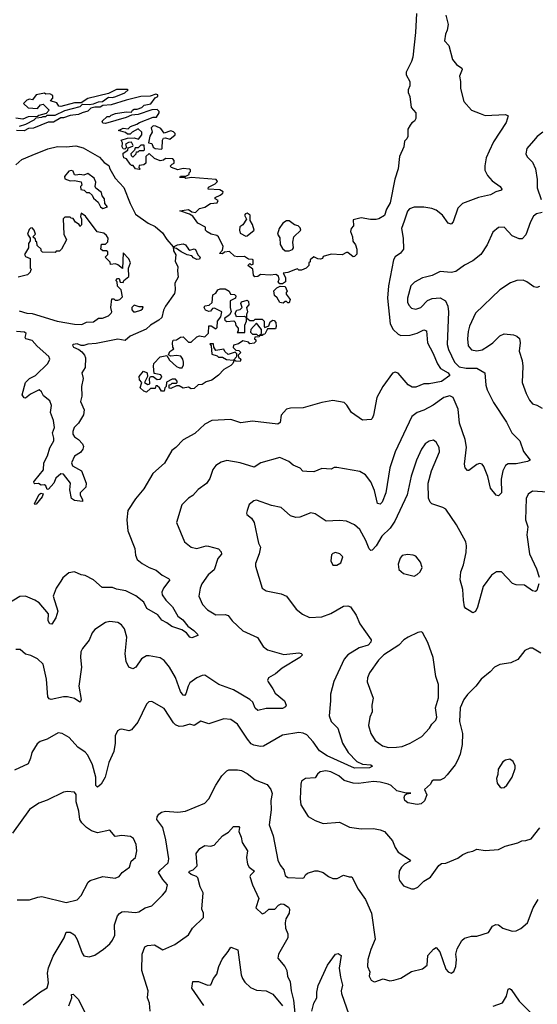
# Model space of a CAD drawing. Extents: x 1995161 to 2088924, y 769148 to 906007.
# Tile 221 of 256: x 2047533 to 2051339, y 841496 to 848730. Entities that reach past the tile are written whole.
import ezdxf

# ---------------------------------------------------------------- set-up
doc = ezdxf.new("R2010")
doc.units = 0

msp = doc.modelspace()

# ---------------------------------------------------------------- linework, layer by layer
at = {"layer": '0CON20XD'}
for points in [[(2050667.5, 848762.5), (2050683.3, 848695), (2050676.1, 848653.9), (2050663.3, 848625), (2050656.7, 848575), (2050689.5, 848539.5), (2050715, 848438.8), (2050745, 848400), (2050784.1, 848374.1), (2050786, 848365), (2050766, 848315), (2050775.5, 848275.5), (2050774.5, 848225), (2050799.5, 848129.5), (2050854.6, 848064.6), (2050918.8, 848041.2), (2050955, 848026.9), (2051105, 848034.2), (2051126, 848025), (2051110.6, 847975), (2051017.9, 847832.1), (2050984.3, 847765), (2050964.3, 847715), (2050953, 847657), (2050954.4, 847624.4), (2050974.2, 847585), (2051006.6, 847546.6), (2051066, 847505), (2051078, 847485), (2051075, 847477.5), (2051035, 847466), (2050995, 847444.2), (2050906.8, 847423.2), (2050789.1, 847380.9), (2050754, 847345), (2050720, 847245), (2050705, 847228.8), (2050685, 847236), (2050643, 847293), (2050595, 847330.6), (2050562.8, 847342.8), (2050505, 847352.9), (2050435, 847354), (2050399.7, 847340.3), (2050385.7, 847324.3), (2050360.2, 847249.8), (2050340.5, 847195), (2050354.1, 847125.9), (2050355.7, 847045), (2050332.5, 847015), (2050295, 846988.1), (2050280.8, 846965), (2050244.2, 846775), (2050238.2, 846685), (2050257.5, 846495), (2050279.5, 846455), (2050315, 846418.7), (2050335, 846411.1), (2050405, 846413.5), (2050455, 846427.3), (2050505, 846452.2), (2050524.2, 846445), (2050531.2, 846355), (2050571.7, 846281.7), (2050605, 846202.9), (2050628.1, 846168.1), (2050684.4, 846135), (2050695.7, 846115), (2050635, 846073), (2050545, 846053.9), (2050505, 846053.8), (2050445, 846029.5), (2050419.7, 846029.7), (2050388.8, 846048.8), (2050315, 846134.4), (2050295, 846140), (2050275, 846132.9), (2050203.8, 846036.2), (2050160, 845955), (2050133.8, 845825), (2050125, 845800), (2050116.4, 845793.6), (2050055, 845788.8), (2049974, 845845), (2049939.3, 845899.3), (2049918.7, 845918.7), (2049835, 845931.4), (2049755, 845917.8), (2049618, 845878), (2049525, 845875.8), (2049495, 845868), (2049455.8, 845824.2), (2049449.5, 845770.5), (2049431.2, 845758.8), (2049245, 845780), (2049158.3, 845768.3), (2049085, 845792), (2048945, 845784.4), (2048895, 845758.1), (2048820.7, 845689.3), (2048735, 845644.3), (2048681.9, 845588.1), (2048651.2, 845565), (2048597, 845473), (2048512.6, 845397.4), (2048446.6, 845283.4), (2048385, 845211.2), (2048329.2, 845125), (2048320, 845055), (2048327.1, 844975), (2048379.2, 844845), (2048385.8, 844795.8), (2048398, 844765), (2048432.5, 844735), (2048485, 844704.7), (2048536.7, 844685), (2048580.2, 844650.2), (2048626.7, 844625), (2048636, 844615), (2048589.4, 844555), (2048577.5, 844525), (2048580, 844505), (2048608, 844465), (2048656.9, 844416.9), (2048695, 844346.9), (2048731.6, 844321.6), (2048769.1, 844275), (2048813.8, 844243.8), (2048840, 844215), (2048842.5, 844205), (2048797.9, 844187.9), (2048784.2, 844194.2), (2048759.4, 844225), (2048725, 844246.9), (2048652.2, 844272.2), (2048615, 844299.5), (2048577.5, 844317.5), (2048548.5, 844358.5), (2048468.9, 844405), (2048445, 844451.4), (2048387, 844497), (2048314.4, 844534.4), (2048245.4, 844545.4), (2048215, 844557.9), (2048138.9, 844558.9), (2048075, 844616), (2048015, 844647.5), (2047985, 844651.2), (2047936.4, 844673.6), (2047894.5, 844665.5), (2047851.3, 844628.7), (2047834.3, 844605.7)], [(2050450.8, 848775), (2050443.3, 848635), (2050424.5, 848455), (2050415, 848423.8), (2050373.8, 848345), (2050376.2, 848325), (2050400.8, 848275), (2050402.5, 848245), (2050390, 848215), (2050388.8, 848195), (2050402.5, 848165), (2050412, 848085), (2050446, 848045), (2050446.1, 848003.9), (2050436.4, 847983.6), (2050417, 847973), (2050403.9, 847956.1), (2050387.5, 847925), (2050387, 847873), (2050380, 847855), (2050363, 847837), (2050358, 847795), (2050326.4, 847725), (2050315.4, 847635), (2050291.6, 847558.4), (2050257.5, 847385), (2050231.5, 847338.5), (2050215, 847291.2), (2050175, 847266), (2050155, 847262.5), (2050112.3, 847262.3), (2050045, 847273.3), (2049985, 847260), (2049987.5, 847215), (2049970, 847195), (2049966.7, 847175), (2049980, 847135), (2049983, 847103), (2050002.5, 847075), (2050012.5, 847045), (2050011.7, 847008.3), (2049995, 846990), (2049985, 846987.5), (2049945, 847020), (2049935, 847020), (2049905, 847002.5), (2049823, 847007), (2049765, 846990), (2049760, 846975), (2049745, 846970), (2049725, 846972.5), (2049695, 846987.5), (2049670, 846965), (2049668.3, 846951.7), (2049660, 846945), (2049660, 846925), (2049640, 846905), (2049605, 846890), (2049585, 846890), (2049575, 846900), (2049560, 846895), (2049505, 846872.5), (2049471.7, 846868.3), (2049487, 846837), (2049487.5, 846805), (2049465, 846790), (2049445, 846790), (2049432.5, 846805), (2049440, 846825), (2049437, 846847), (2049417, 846857), (2049375, 846852.5), (2049305, 846857.5), (2049285, 846842.5), (2049261.7, 846841.7), (2049253, 846853), (2049247, 846897), (2049210, 846925), (2049225, 846940), (2049235, 846930), (2049250, 846935), (2049250, 846965), (2049245, 846967.5), (2049215, 846970), (2049185, 846990), (2049135, 846987.5), (2049113, 846993), (2049075, 847027.5), (2049038.3, 847021.7), (2049025, 847010), (2049001.7, 847011.7), (2049023.6, 847036.4), (2049030, 847065), (2048993.8, 847133.8), (2048983.6, 847143.6), (2048940, 847155), (2048910.7, 847170.7), (2048900, 847185), (2048900, 847205), (2048842.5, 847235), (2048806.7, 847286.7), (2048781.7, 847301.7), (2048710, 847325), (2048775, 847336.7), (2048798.3, 847318.3), (2048827, 847313), (2048855, 847342.5), (2048895, 847353.3), (2048935, 847380), (2048986.1, 847383.9), (2048991.7, 847401.7), (2048970, 847415), (2048970, 847425), (2049008.3, 847441.7), (2049027.5, 847455), (2049030, 847465), (2049005, 847480), (2048920, 847485), (2048920.7, 847499.3), (2048970, 847525), (2048988.3, 847541.7), (2048977, 847557), (2048795, 847570), (2048755, 847562.5), (2048745, 847570), (2048711.7, 847571.7), (2048715, 847580), (2048755, 847580), (2048778.3, 847591.7), (2048780, 847605), (2048790, 847615), (2048788.3, 847628.3), (2048781.7, 847631.7), (2048735, 847636.7), (2048695, 847627.5), (2048650, 847645), (2048640, 847655), (2048655, 847670), (2048670, 847675), (2048670, 847695), (2048658.3, 847708.3), (2048605, 847710), (2048591.7, 847698.3), (2048565, 847692.5), (2048525, 847710), (2048485, 847747.5), (2048460, 847725), (2048460, 847675), (2048447, 847663), (2048411.7, 847658.3), (2048410, 847645), (2048420, 847635), (2048415, 847630), (2048383.6, 847633.6), (2048368.3, 847658.3), (2048355, 847660), (2048345, 847670), (2048318.3, 847708.3), (2048300, 847715), (2048293.3, 847735), (2048295, 847750), (2048328.3, 847771.7), (2048331.7, 847788.3), (2048365, 847800), (2048367, 847807), (2048355, 847830), (2048333, 847827), (2048310, 847815), (2048318.3, 847791.7), (2048305, 847780), (2048295, 847782.5), (2048287.5, 847795), (2048290, 847825), (2048280, 847845), (2048325, 847860), (2048375, 847862.5), (2048407, 847853), (2048430, 847885), (2048430, 847905), (2048405, 847927.5), (2048360, 847905), (2048345, 847890), (2048325, 847890), (2048311.7, 847901.7), (2048260, 847915), (2048295, 847932.5), (2048331.7, 847928.3), (2048347.5, 847945), (2048395, 847962.5), (2048414.1, 847975.9), (2048515, 848013.3), (2048540, 848015), (2048557.5, 848045), (2048557.5, 848055), (2048545, 848070), (2048505, 848067.5), (2048405, 848033.3), (2048355, 848030), (2048315, 848012.5), (2048165, 847967.5), (2048145, 847970), (2048140, 847985), (2048175, 848020), (2048195, 848020), (2048205, 848030), (2048238.3, 848041.7), (2048315, 848052.5)], [(2047531.7, 847948.3), (2047577, 847963), (2047640, 847995), (2047655, 848010), (2047697, 848013), (2047705, 848020), (2047725, 848020), (2047735, 848030), (2047795, 848030), (2047865, 848062.5), (2047977, 848093), (2047995, 848110), (2048045, 848107.5), (2048075, 848112.5), (2048113.6, 848126.4), (2048141.7, 848128.3), (2048185, 848160), (2048215, 848157.5), (2048240, 848165), (2048307, 848193), (2048330, 848215), (2048325, 848217.5), (2048245, 848216.2), (2048185, 848187.5), (2048035, 848151.2), (2047985, 848120), (2047935, 848118.8), (2047835, 848092.5), (2047820, 848095), (2047805, 848120), (2047760, 848135), (2047776.2, 848153.8), (2047777, 848173), (2047755, 848186.7), (2047725, 848182.5), (2047715, 848190), (2047653, 848177), (2047628.3, 848141.7), (2047605, 848147.5), (2047585, 848140), (2047560, 848115), (2047595, 848082.5), (2047665, 848077.5), (2047686.1, 848103.9), (2047705, 848110), (2047750, 848065), (2047728.3, 848041.7), (2047673, 848027), (2047665, 848020), (2047595, 848016.7), (2047555, 847998.8), (2047503.6, 848006.4)], [(2048315, 848052.5), (2048355, 848050), (2048363.6, 848066.4), (2048375, 848072.5), (2048397, 848073), (2048430, 848085), (2048448.3, 848101.7), (2048497, 848113), (2048530, 848155), (2048550, 848165), (2048548.3, 848178.3), (2048535, 848182.5), (2048491.7, 848168.3), (2048423.6, 848166.4), (2048315, 848140), (2048206.4, 848103.6), (2048145, 848100), (2048125, 848087.5), (2048085, 848087.5), (2048055, 848080), (2048035, 848057.5), (2047993, 848047), (2047965, 848032.5), (2047903.6, 848026.4), (2047855, 848010), (2047835, 848010), (2047781.7, 847978.3), (2047743, 847977), (2047635, 847933.3), (2047598.3, 847931.7), (2047565, 847912.5), (2047510, 847915)], [(2048575, 847780), (2048580, 847785), (2048582.5, 847845), (2048590.7, 847859.3), (2048605, 847862.5), (2048637, 847853), (2048677.5, 847885), (2048677.5, 847895), (2048665, 847906.7), (2048645, 847913.3), (2048595, 847897.5), (2048570.7, 847930.7), (2048535, 847947.5), (2048515, 847950), (2048500, 847935), (2048507.5, 847905), (2048490, 847875), (2048480, 847825), (2048505, 847820), (2048513.3, 847793.3), (2048530, 847785), (2048575, 847780)], [(2051381.2, 847905), (2051337.3, 847872.7), (2051310.5, 847839.5), (2051261.4, 847785), (2051254.4, 847745), (2051265, 847722), (2051304.5, 847684.5), (2051325.7, 847635), (2051337.5, 847555), (2051337.8, 847495), (2051368.9, 847408.9)], [(2047505, 847663.3), (2047547.6, 847702.4), (2047625.8, 847735), (2047739.3, 847780.7), (2047810.5, 847799.5), (2047875, 847796.2), (2047945, 847804.3), (2047999, 847789), (2048119.2, 847719.2), (2048155, 847682), (2048188.9, 847658.9), (2048196.2, 847635), (2048235, 847566.4), (2048297.9, 847497.9), (2048345, 847380.8), (2048385, 847301.8), (2048477.1, 847235), (2048530.2, 847210.2), (2048583.1, 847163.1), (2048615, 847114.5), (2048662.5, 847062.5), (2048665, 847032.5), (2048682.1, 847002.1), (2048675.5, 846955), (2048697.1, 846915), (2048692.5, 846885), (2048698.3, 846838.3), (2048674.2, 846795), (2048676.7, 846745), (2048671.8, 846718.2), (2048605, 846626.4), (2048590.6, 846595), (2048577.7, 846542.3), (2048556.9, 846523.1), (2048495, 846485.7), (2048463.3, 846456.7), (2048345.7, 846405), (2048307.9, 846372.1), (2048255, 846382.5), (2048095, 846350.4), (2048035, 846346.4), (2048005, 846335.7), (2047985, 846335.8), (2047955, 846348.3), (2047926.2, 846345), (2047921.1, 846338.9), (2047929.2, 846325), (2047967.5, 846307.5), (2047989.8, 846289.8), (2048010, 846265), (2048016.7, 846245), (2048014.6, 846175.4), (2047990.6, 846135), (2048000, 846095), (2047986.7, 846035), (2047990, 845965), (2047979.2, 845925), (2048007.9, 845865), (2048003.2, 845826.8), (2047964.8, 845765.2), (2047932.7, 845735), (2047922.9, 845705), (2047924.8, 845684.8), (2047935, 845665.6), (2047965.7, 845645.7), (2047993.9, 845615), (2048001.6, 845595), (2047998.4, 845575), (2047979.9, 845550.1), (2047935, 845523.1), (2047913.7, 845475), (2047922.2, 845452.2), (2047987.1, 845415), (2048022.1, 845325), (2048018.5, 845295), (2047977.1, 845255), (2047977.9, 845237.9), (2047996, 845205), (2047995, 845190), (2047935, 845198), (2047915, 845212), (2047902.9, 845275), (2047905.4, 845325), (2047855, 845392.1), (2047835, 845394.4), (2047797.9, 845362.1), (2047784.4, 845325), (2047745, 845280), (2047735, 845277.5), (2047726.1, 845306.1), (2047715, 845312.5), (2047690.7, 845310.7), (2047671.7, 845321.7), (2047645, 845320), (2047640, 845325), (2047637.5, 845335), (2047643.8, 845345), (2047707.8, 845422.2), (2047710, 845475), (2047736.9, 845525), (2047753.8, 845585), (2047783.2, 845635), (2047784.7, 845655), (2047775.4, 845695), (2047789.3, 845735), (2047780.6, 845785), (2047759.1, 845845), (2047766.1, 845895), (2047755, 845930), (2047706.9, 845966.9), (2047693.8, 845995), (2047675, 846011.2), (2047611.3, 845978.7), (2047575, 845950), (2047565, 845952.5), (2047551.2, 845975), (2047574.5, 846065.5), (2047605.5, 846094.5), (2047648.1, 846115), (2047740, 846205), (2047753.8, 846235), (2047747.1, 846255), (2047660.7, 846330.7), (2047625, 846374), (2047577.5, 846385), (2047573.8, 846395), (2047580, 846425), (2047567.5, 846435), (2047510.7, 846439.3)], [(2048365, 847720), (2048390, 847745), (2048391.7, 847758.3), (2048405, 847760), (2048415, 847770), (2048445, 847770), (2048450, 847775), (2048448.3, 847808.3), (2048425, 847807.5), (2048405, 847790), (2048381.7, 847788.3), (2048378.3, 847771.7), (2048350, 847745), (2048351.7, 847731.7), (2048365, 847720)], [(2048145, 847343.3), (2048177.5, 847355), (2048160, 847380), (2048156.7, 847415), (2048140, 847435), (2048135, 847460), (2048093.3, 847493.3), (2048087.5, 847505), (2048093.3, 847536.7), (2048080.8, 847565), (2048035, 847600), (2048005, 847587.5), (2047975, 847592.5), (2047945, 847587.5), (2047935, 847590), (2047925, 847617.5), (2047915, 847622.5), (2047895, 847617.5), (2047863, 847577), (2047865, 847560), (2047905, 847546.7), (2047935, 847550), (2047985, 847540), (2047990, 847515), (2047980, 847505), (2047981.7, 847481.7), (2048008.3, 847478.3), (2048025, 847460), (2048045, 847460), (2048065, 847440), (2048075, 847420), (2048109.3, 847389.3), (2048127.5, 847355), (2048145, 847343.3)], [(2047528, 846592), (2047585, 846575.3), (2047625, 846572.3), (2047808.8, 846515), (2047936.6, 846493.4), (2047988.8, 846491.2), (2048025, 846507.5), (2048075, 846510), (2048113, 846537), (2048143, 846537), (2048186.1, 846553.9), (2048206.4, 846573.6), (2048210, 846585), (2048202.5, 846615), (2048211.7, 846678.3), (2048225, 846680), (2048235, 846670), (2048255, 846670), (2048270, 846675), (2048290, 846695), (2048280, 846745), (2048251.7, 846771.7), (2048250, 846805), (2048240, 846815), (2048251.7, 846828.3), (2048265, 846830), (2048271.7, 846801.7), (2048295, 846800), (2048300, 846815), (2048336.7, 846843.3), (2048332.5, 846905), (2048346.7, 846945), (2048335, 846972.5), (2048293, 847017), (2048288.3, 846901.7), (2048255, 846930), (2048237, 846937), (2048201.7, 846931.7), (2048198.3, 846948.3), (2048162.5, 846985), (2048180, 847005), (2048180, 847025), (2048171.7, 847031.7), (2048145, 847032.5), (2048130, 847045), (2048135, 847080), (2048165, 847080), (2048181.7, 847098.3), (2048182.5, 847125), (2048172.5, 847145), (2048151.7, 847161.7), (2048101.7, 847171.7), (2048016.4, 847286.4), (2047985, 847310), (2047980, 847285), (2047987.5, 847265), (2047987.5, 847222.5), (2047975, 847210), (2047970, 847225), (2047943.3, 847243.3), (2047925, 847270), (2047911.7, 847271.7), (2047905, 847280), (2047865, 847280), (2047851.7, 847268.3), (2047856.7, 847155), (2047876.4, 847113.6), (2047840, 847045), (2047825, 847030), (2047800, 847030), (2047795, 847020), (2047701.7, 847021.7), (2047691.7, 847031.7), (2047690, 847045), (2047661.7, 847071.7), (2047658.3, 847098.3), (2047651.7, 847101.7), (2047648.3, 847118.3), (2047630, 847135), (2047650, 847155), (2047640, 847185), (2047625, 847200), (2047611.7, 847198.3), (2047601.7, 847188.3), (2047590, 847155), (2047610, 847125), (2047610, 847105), (2047597.5, 847085), (2047597.5, 847055), (2047567.5, 847005), (2047575, 846990), (2047610, 846975), (2047610, 846905), (2047620, 846895), (2047611.7, 846888.3), (2047610, 846875), (2047590, 846855), (2047521.7, 846838.3)], [(2051375.6, 847314.4), (2051332.5, 847305), (2051312.1, 847287.9), (2051288.1, 847245), (2051255, 847150), (2051228.6, 847121.4), (2051205, 847121.4), (2051155, 847142.9), (2051095, 847205.7), (2051055, 847204), (2051011.3, 847168.7), (2050971.4, 847075), (2050923.7, 847006.3), (2050865, 846959.4), (2050805, 846927.5), (2050740.9, 846879.1), (2050705, 846874), (2050625, 846880.8), (2050565, 846850.6), (2050517.8, 846837.8), (2050495, 846832.5), (2050437.2, 846802.8), (2050409.2, 846775), (2050384.4, 846685), (2050385.6, 846655.6), (2050393.6, 846633.6), (2050415, 846610.8), (2050445, 846602.9), (2050482, 846615), (2050532.6, 846667.4), (2050565, 846683.1), (2050625, 846686.9), (2050664, 846665), (2050682.5, 846625), (2050685.8, 846584.2), (2050675.4, 846345), (2050686.4, 846306.4), (2050729.2, 846215), (2050765, 846180), (2050815, 846169.7), (2050895, 846170.6), (2050954, 846135), (2050960, 846045), (2050970.4, 846010.4), (2051017.5, 845917.5), (2051113.4, 845773.4), (2051152.9, 845695), (2051210, 845635), (2051238.8, 845558.8), (2051286.2, 845495), (2051266.8, 845483.2), (2051185, 845466.7), (2051125, 845467.5), (2051105, 845455.8), (2051085.5, 845415), (2051073.5, 845355), (2051075, 845253.3), (2051055, 845233.3), (2051037.6, 845237.6), (2050995, 845288.8), (2050974.5, 845375), (2050947.3, 845447.3), (2050935, 845463.8), (2050915, 845469.2), (2050895, 845462.5), (2050835, 845418.8), (2050825, 845418.8), (2050808.3, 845438.3), (2050803.1, 845465), (2050818.9, 845588.9), (2050807.8, 845645), (2050766.2, 845765), (2050757.9, 845867.9), (2050720.8, 845955), (2050695.6, 845965.6), (2050652, 845955), (2050572.6, 845897.4), (2050505, 845862.5), (2050455, 845845.5), (2050417.3, 845815), (2050294.1, 845555.9), (2050255, 845436.7), (2050225.3, 845255), (2050197.5, 845185), (2050185, 845170.8), (2050165, 845176.7), (2050142.4, 845272.4), (2050114.3, 845335), (2050075, 845386), (2050035, 845412), (2049865, 845440), (2049845, 845440), (2049823, 845427), (2049755, 845432), (2049695, 845408.8), (2049645, 845412), (2049615, 845414), (2049594.5, 845434.5), (2049545, 845457.5), (2049513.2, 845483.2), (2049445, 845513.1), (2049305.6, 845474.4), (2049256.5, 845443.5), (2049155, 845474.4), (2049055, 845491.2), (2049015, 845478.8), (2048975.6, 845454.4), (2048954, 845425), (2048930.7, 845359.3), (2048906.2, 845323.8), (2048845, 845278.1), (2048805.4, 845234.6), (2048775, 845216), (2048725, 845166), (2048686.2, 845035), (2048743.8, 844895), (2048794.3, 844854.3), (2048835, 844845.8), (2048904.3, 844864.3), (2048922.6, 844862.6), (2048995, 844843.1), (2049015, 844820)], [(2049195, 847140), (2049205, 847142.5), (2049256.7, 847185), (2049245.8, 847225.8), (2049226.7, 847255), (2049226.7, 847295), (2049205, 847310), (2049192.5, 847305), (2049186.7, 847295), (2049200, 847265), (2049175, 847223.3), (2049152.5, 847207.5), (2049148.8, 847185), (2049155, 847162.5), (2049195, 847140)], [(2049515, 847032.5), (2049538.3, 847041.7), (2049547, 847053), (2049542.5, 847095), (2049550, 847135), (2049600, 847185), (2049595, 847200), (2049580, 847215), (2049555, 847222.5), (2049515, 847252.5), (2049495, 847252.5), (2049467.5, 847235), (2049440, 847195), (2049430, 847155), (2049447, 847127), (2049448.3, 847078.3), (2049465, 847050), (2049485, 847032.5), (2049515, 847032.5)], [(2048835, 846967.5), (2048810.7, 846980.7), (2048800, 846995), (2048765, 847003.8), (2048720, 847025), (2048685, 847050), (2048672.5, 847052.5), (2048670, 847065), (2048693.6, 847076.4), (2048735, 847083.3), (2048752.5, 847075), (2048773.6, 847043.6), (2048785, 847037.5), (2048815, 847046.7), (2048825, 847042.5), (2048843.8, 847003.8), (2048860, 846985), (2048855, 846970), (2048835, 846967.5)], [(2051355, 846769.4), (2051335, 846761.9), (2051315, 846766.9), (2051262, 846805), (2051235, 846815.7), (2051190, 846815), (2051142.4, 846797.6), (2051065, 846745.8), (2050884.7, 846575.3), (2050841.8, 846478.2), (2050831.2, 846438.8), (2050826, 846385), (2050830.5, 846335), (2050856.2, 846305), (2050895, 846297.5), (2050933.8, 846305), (2050981.4, 846335), (2051011.4, 846355), (2051063.2, 846406.8), (2051095, 846422.2), (2051165, 846415.6), (2051190, 846405), (2051208.8, 846388.8), (2051212.5, 846355), (2051205.7, 846295), (2051227.6, 846227.6), (2051233.5, 846185), (2051228.6, 846065), (2051257.1, 845985), (2051282.5, 845935), (2051305, 845908.8), (2051335, 845899.2), (2051375, 845875.7)], [(2048465, 845993.8), (2048445, 846000), (2048420, 846025), (2048430, 846065), (2048413.8, 846085), (2048412.3, 846107.7), (2048442.5, 846147.5), (2048470, 846135), (2048471.7, 846108.3), (2048450, 846065), (2048475, 846050), (2048490, 846055), (2048487.5, 846095), (2048495, 846110), (2048515, 846110), (2048545, 846087.5), (2048565, 846090), (2048577.5, 846105), (2048570, 846120), (2048521.7, 846131.7), (2048517.5, 846185), (2048520, 846205), (2048565, 846252.5), (2048615, 846262.5), (2048635, 846230), (2048685, 846182.5), (2048708.3, 846171.7), (2048728.3, 846171.7), (2048737.5, 846195), (2048737, 846213), (2048732.5, 846235), (2048718.3, 846258.3), (2048685, 846262.5), (2048645, 846257.5), (2048628.3, 846268.3), (2048637, 846293), (2048667, 846313), (2048660, 846325), (2048657.5, 846355), (2048662.5, 846375), (2048685, 846377.5), (2048715, 846397.5), (2048735, 846400), (2048775, 846360), (2048795, 846360), (2048835, 846400), (2048855, 846407.5), (2048895, 846400), (2048921.7, 846428.3), (2048925, 846480), (2048941.7, 846481.7), (2048975, 846460), (2048985, 846470), (2048987.5, 846515), (2049011.7, 846548.3), (2049020, 846585), (2048965, 846610), (2048951.7, 846608.3), (2048935, 846590), (2048925, 846587.5), (2048900, 846595), (2048890, 846615), (2048895, 846627.5), (2048927, 846633), (2048947.5, 846652.5), (2048952.3, 846707.7), (2048975, 846720), (2048990, 846745), (2049008.3, 846751.7), (2049045, 846752.5), (2049072.5, 846735), (2049083.3, 846713.3), (2049111.7, 846711.7), (2049121.7, 846701.7), (2049120, 846685), (2049080, 846665), (2049080, 846615), (2049087.5, 846585), (2049075, 846562.5), (2049040, 846535), (2049041.7, 846521.7), (2049055, 846512.5), (2049107, 846517), (2049117, 846507), (2049123, 846483), (2049140, 846465), (2049140, 846445), (2049131.7, 846431.7), (2049188.3, 846431.7), (2049187.5, 846485), (2049200, 846515), (2049200, 846540), (2049185, 846550), (2049128.3, 846548.3), (2049117.5, 846575), (2049130, 846595), (2049155, 846600), (2049170, 846615), (2049160, 846645), (2049163.6, 846656.4), (2049205, 846670), (2049215, 846660), (2049217.5, 846635), (2049200, 846615), (2049207.5, 846585), (2049200, 846565), (2049200, 846540), (2049225, 846520), (2049255, 846520), (2049265, 846530), (2049315, 846530), (2049330, 846515), (2049330, 846475), (2049335, 846470), (2049365, 846480), (2049375, 846510), (2049395, 846522.5), (2049405, 846520), (2049417.5, 846505), (2049420, 846475), (2049415, 846460), (2049355, 846460), (2049335, 846420), (2049321.7, 846418.3), (2049315, 846410), (2049300, 846410), (2049295, 846400), (2049261.7, 846398.3), (2049260, 846385), (2049268.3, 846378.3), (2049270, 846365), (2049257, 846353), (2049225, 846350), (2049215, 846360), (2049175, 846370), (2049141.7, 846348.3), (2049105, 846340), (2049103, 846323), (2049121.7, 846301.7), (2049145, 846300), (2049160, 846285), (2049140, 846265), (2049141.7, 846251.7), (2049160, 846235), (2049155, 846220), (2049122.5, 846222.5), (2049110, 846230), (2049100, 846205), (2049085, 846190), (2049035, 846160), (2048995, 846117.5), (2048945, 846081.2), (2048905, 846070), (2048875, 846051.2), (2048845, 846047.5), (2048815, 846020), (2048795, 846017.5), (2048775, 846030), (2048735, 846023.8), (2048705, 846040), (2048685, 846040), (2048645, 846020), (2048633, 846023), (2048631.7, 846048.3), (2048645, 846050), (2048655, 846060), (2048685, 846060), (2048690, 846065), (2048690, 846075), (2048678.3, 846088.3), (2048655, 846090), (2048613, 846067), (2048610, 846035), (2048600, 846025), (2048595, 846000), (2048575, 846000), (2048560, 846025), (2048545, 846040), (2048535, 846040), (2048528.3, 846021.7), (2048495, 846020), (2048465, 845993.8)], [(2049471.7, 846648.3), (2049445, 846652.5), (2049426.1, 846686.1), (2049407.5, 846705), (2049401.7, 846738.3), (2049425, 846760), (2049448.3, 846771.7), (2049485, 846770), (2049500, 846735), (2049493, 846727), (2049493, 846713), (2049522.5, 846675), (2049515, 846650), (2049505, 846650), (2049495, 846660), (2049485, 846660), (2049471.7, 846648.3)], [(2048385, 846584.2), (2048423.3, 846595), (2048435.5, 846605), (2048440, 846620), (2048410.7, 846620.7), (2048375, 846632.5), (2048357.5, 846615), (2048358.3, 846598.3), (2048370, 846585), (2048385, 846584.2)], [(2049295, 846410), (2049310, 846425), (2049310, 846455), (2049275, 846500), (2049232.5, 846455), (2049230, 846435), (2049245, 846420), (2049275, 846420), (2049281.7, 846411.7), (2049295, 846410)], [(2049105, 846230), (2049130, 846255), (2049130, 846275), (2049118.3, 846288.3), (2049065, 846270), (2049041.7, 846291.7), (2049035, 846310), (2048975, 846300), (2048960, 846325), (2048958.3, 846348.3), (2048930, 846350), (2048940, 846335), (2048945, 846272.5), (2048985, 846260), (2048995, 846250), (2049025, 846250), (2049053, 846233), (2049105, 846230)], [(2051350, 844585), (2051335, 844537.5), (2051325, 844528.8), (2051305, 844534.2), (2051245, 844576), (2051185, 844578), (2051157.3, 844587.3), (2051075, 844673.8), (2051040, 844675), (2051001.7, 844648.3), (2050940.5, 844565), (2050900, 844415), (2050885, 844382), (2050865, 844371.4), (2050838.5, 844388.5), (2050813.6, 844403.6), (2050805, 844417.5), (2050795.6, 844465), (2050792.5, 844545), (2050773.3, 844615), (2050776.7, 844675), (2050795.5, 844725), (2050815.4, 844815), (2050818.5, 844865), (2050813.1, 844895), (2050745, 845018), (2050665.8, 845135), (2050645, 845147.5), (2050564.5, 845174.5), (2050552, 845185), (2050538.6, 845215), (2050536.7, 845325), (2050561.1, 845415), (2050619.2, 845555), (2050617.9, 845587.9), (2050596.8, 845626.8), (2050575, 845641.2), (2050545, 845634.2), (2050515, 845614), (2050486.9, 845575), (2050450, 845495), (2050412.9, 845377.1), (2050381.5, 845238.5), (2050291.1, 845045), (2050256.7, 844995), (2050196.7, 844935), (2050155, 844864.4), (2050125, 844831.9), (2050115, 844830.6), (2050102.7, 844842.7), (2050078.7, 844905), (2050034.4, 844985), (2049995, 845020), (2049935, 845045.8), (2049885, 845050.8), (2049785.7, 845045.7), (2049705, 845099.2), (2049675, 845107.5), (2049592.5, 845075), (2049563.2, 845073.2), (2049525, 845086), (2049455, 845145.8), (2049385, 845160.6), (2049275, 845200), (2049254.3, 845195.7), (2049220.5, 845169.5), (2049206.7, 845125), (2049200, 845105), (2049203.3, 845095), (2049238.3, 845068.3), (2049258, 845035), (2049288.8, 844885), (2049303.3, 844855), (2049294.1, 844805.9), (2049266, 844735), (2049265.8, 844715), (2049316, 844555), (2049345, 844534.2), (2049455, 844511.2), (2049495, 844493.8), (2049565, 844400), (2049612.4, 844362.4), (2049665, 844337.8), (2049755, 844342.5), (2049821.7, 844368.3), (2049915, 844422), (2049945, 844424.2), (2049965, 844417.5), (2050006.4, 844356.4), (2050035, 844292), (2050117.5, 844175), (2050115, 844156.7), (2050095, 844135.8), (2050030, 844115), (2049947, 844063), (2049918.9, 844031.1), (2049842.8, 843867.2), (2049817.8, 843775), (2049819.1, 843725), (2049808.8, 843615), (2049823.5, 843573.5), (2049873.1, 843525), (2049906.4, 843415), (2049947.3, 843347.3), (2050011.5, 843281.5), (2050055, 843261.5), (2050115.3, 843255.3), (2050126.9, 843245), (2050105, 843233.4), (2049995, 843230.5), (2049795, 843321.6), (2049738.5, 843358.5), (2049690.5, 843425), (2049643.8, 843476.2)], [(2051415, 845259.4), (2051305, 845267.5), (2051273.3, 845245), (2051258.3, 845211.7), (2051252.5, 845055), (2051269.2, 845005), (2051262.9, 844945), (2051283.1, 844805), (2051333.3, 844695), (2051351.9, 844635)], [(2047645, 845167.5), (2047641.2, 845175), (2047675, 845242.5), (2047689.3, 845250.7), (2047706, 845246), (2047697.1, 845225), (2047655, 845172), (2047645, 845167.5)], [(2049015, 844820), (2049017.4, 844802.6), (2048988.9, 844771.1), (2048962.7, 844687.3), (2048919.4, 844650.6), (2048873.4, 844586.6), (2048859.5, 844555), (2048850.6, 844495), (2048877.5, 844435), (2048915, 844395.4), (2048975, 844358.6), (2049045, 844360), (2049065, 844352.9), (2049095, 844314.3), (2049175, 844240.8), (2049281.7, 844191.7), (2049324.6, 844124.6), (2049355, 844100.6), (2049475, 844067.5), (2049585, 844077.5), (2049603.6, 844073.6), (2049612.5, 844065), (2049593.3, 844045), (2049463.9, 843966.1), (2049415, 843924.4), (2049363.8, 843895), (2049356.2, 843875), (2049360, 843865), (2049394.4, 843814.4), (2049412.4, 843782.4), (2049480, 843725), (2049493.3, 843695), (2049488.8, 843681.2), (2049465, 843669.2), (2049345, 843668.9), (2049285, 843654.4), (2049265, 843672), (2049247.2, 843717.2), (2049226, 843735), (2049105, 843807.9), (2048997, 843847), (2048895, 843914.3), (2048875, 843912.9), (2048834.4, 843895.6), (2048785, 843858), (2048770.9, 843835), (2048753.5, 843776.5), (2048745, 843766), (2048735, 843767.1), (2048715, 843794.2), (2048677.8, 843897.8), (2048634.6, 843974.6), (2048595, 844021.2), (2048565, 844042), (2048485, 844057.1), (2048465, 844055.7), (2048428, 844035), (2048386.4, 843973.6), (2048365, 843961.2), (2048335, 843974), (2048315.5, 844015), (2048309.5, 844070.5), (2048321.8, 844195), (2048304.5, 844255), (2048281.4, 844285), (2048255, 844301.4), (2048195, 844310), (2048165, 844302), (2048085, 844250), (2048065.4, 844224.6), (2048045, 844172), (2047995, 844110), (2047983.7, 844086.3), (2047978.9, 844045), (2047986.3, 843973.7), (2047967.5, 843835), (2047984.3, 843735.7), (2047979.7, 843720.3), (2047975, 843716), (2047935, 843743.3), (2047885, 843754.3), (2047855, 843754.4), (2047765, 843736.9), (2047750.9, 843740.9), (2047740.5, 843755), (2047731.2, 843885), (2047704.4, 843995), (2047663.8, 844035), (2047615, 844060), (2047575, 844070), (2047536.4, 844103.6), (2047505, 844103.1)], [(2049865, 844722.5), (2049895, 844740), (2049910, 844785), (2049887, 844807), (2049855, 844815.8), (2049835, 844808.8), (2049825, 844797.5), (2049820, 844755), (2049835, 844722.5), (2049865, 844722.5)], [(2050435, 844642.5), (2050456.4, 844653.6), (2050477.5, 844675), (2050492.5, 844705), (2050480, 844745), (2050445, 844788.8), (2050427.3, 844797.3), (2050385, 844800), (2050345, 844793.3), (2050330, 844775), (2050315, 844730), (2050321.7, 844691.7), (2050355, 844662.5), (2050435, 844642.5)], [(2047834.3, 844605.7), (2047800, 844555), (2047780, 844495), (2047814.5, 844385), (2047798.1, 844335), (2047769.7, 844290.3), (2047755, 844292.5), (2047741.7, 844315), (2047745.5, 844365), (2047675, 844445.5), (2047645, 844465.6), (2047575, 844495.7), (2047535, 844492.9), (2047445, 844438.2)], [(2050245.6, 843384.4), (2050305, 843384.5), (2050345, 843390.5), (2050405, 843414.4), (2050490, 843465), (2050546.7, 843525), (2050563.3, 843555), (2050592.5, 843585), (2050600, 843605), (2050590, 843675), (2050611.7, 843748.3), (2050612.5, 843845), (2050593.6, 843903.6), (2050574.1, 844044.1), (2050533.8, 844155), (2050495, 844227.5), (2050485, 844233.3), (2050461.2, 844228.8), (2050390, 844195), (2050356.7, 844175), (2050320, 844135), (2050211.1, 844065), (2050170.9, 844025), (2050105, 843931.4), (2050090.4, 843895), (2050088.5, 843865), (2050132.2, 843745), (2050121.9, 843695), (2050125.6, 843645), (2050107.1, 843605), (2050097.5, 843545), (2050115.7, 843485.7), (2050146, 843435), (2050200, 843395), (2050245.6, 843384.4)], [(2051365, 844076.2), (2051305, 844113.3), (2051285, 844113.8), (2051246.7, 844095), (2051195, 844028.8), (2051145.8, 844004.2), (2051065, 843993.8), (2051025, 843974), (2050992.1, 843937.9), (2050926, 843885), (2050886.7, 843835), (2050825, 843772.5), (2050800, 843735), (2050772.5, 843675), (2050767.5, 843575), (2050790, 843485), (2050786.7, 843405), (2050771.2, 843335), (2050751.7, 843288.3), (2050734.1, 843255.9), (2050676.5, 843183.5), (2050655, 843157.5), (2050625, 843142.5), (2050576.2, 843143.8), (2050564.1, 843135.9), (2050553.3, 843115), (2050510, 843075), (2050526, 843035), (2050509.2, 842990.8), (2050485, 842968.8), (2050455, 842964.2), (2050386.8, 842976.8), (2050365.8, 842995), (2050360, 843015), (2050365, 843032.5), (2050378.3, 843041.7), (2050408.3, 843048.3), (2050375, 843047.5), (2050305.6, 843065.6), (2050263.8, 843105), (2050243.3, 843115), (2050185, 843129.6), (2050135, 843134.4), (2050025, 843117.5), (2049985, 843120.4), (2049919.9, 843139.9), (2049880.6, 843175), (2049821.2, 843205), (2049785, 843211.5), (2049743.3, 843205), (2049722.3, 843187.7), (2049705, 843160), (2049634.5, 843155.5), (2049606, 843135), (2049600.8, 843115), (2049594.5, 843005), (2049600.9, 842960.9), (2049655, 842876.2), (2049705, 842846.2), (2049765, 842824.2), (2049885, 842835.8), (2049957.3, 842797.3), (2050045, 842786), (2050135, 842788.8), (2050185, 842779.2), (2050215.8, 842765.8), (2050275, 842697.5), (2050295, 842647.5), (2050316.7, 842615), (2050406.1, 842556.1), (2050400, 842545), (2050362.8, 842527.2), (2050340, 842505), (2050324, 842475), (2050320, 842425), (2050326.2, 842405), (2050355, 842366.7), (2050414.3, 842344.3), (2050435, 842344.2)], [(2049643.8, 843476.2), (2049618.1, 843488.1), (2049585, 843492.3), (2049465, 843473.1), (2049326.4, 843393.6), (2049305, 843391.1), (2049255, 843399.4), (2049235, 843410.8), (2049208.1, 843445), (2049135, 843555.6), (2049085, 843587.8), (2049035, 843594.4), (2048925, 843556.9), (2048864.2, 843575.8), (2048815, 843545.8), (2048785, 843555.6), (2048735, 843539.5), (2048705, 843537.8), (2048679.3, 843549.3), (2048665, 843564.2), (2048595, 843668.9), (2048505, 843722), (2048481.7, 843718.3), (2048465, 843702), (2048401.1, 843568.9), (2048355, 843512.5), (2048335, 843506.7), (2048285, 843517.5), (2048270, 843515), (2048252.5, 843505), (2048235, 843470), (2048234.1, 843415.9), (2048224.3, 843355), (2048187.9, 843272.1), (2048160.5, 843165), (2048133.1, 843115), (2048105, 843091.2), (2048093.2, 843103.2), (2048092.2, 843165), (2048068.1, 843255), (2048035, 843327.1), (2048015, 843348.1), (2047960, 843385), (2047896.1, 843456.1), (2047845, 843485.6), (2047815, 843490), (2047735, 843444.3), (2047683, 843427), (2047660.3, 843409.7), (2047622.7, 843347.3), (2047613.3, 843305), (2047595, 843264), (2047495, 843215.7)], [(2051075, 843087.5), (2051095, 843090), (2051115, 843106.7), (2051155.7, 843165), (2051177.7, 843227.7), (2051177.3, 843247.3), (2051160.7, 843280.7), (2051136.4, 843296.4), (2051105, 843291.2), (2051085, 843278.8), (2051051.2, 843225), (2051049.2, 843185), (2051038.8, 843155), (2051045, 843120), (2051065, 843093.3), (2051075, 843087.5)], [(2047557.3, 841492.7), (2047575, 841503.8), (2047685, 841589.2), (2047735, 841616.7), (2047744.5, 841655), (2047736.9, 841725), (2047744.1, 841765), (2047780.2, 841849.8), (2047859.6, 841985), (2047875, 842026.2), (2047905, 842027.1), (2047935, 842005.8), (2047955, 841972), (2047991.5, 841871.5), (2048005, 841853.8), (2048045, 841846), (2048085, 841857.5), (2048149.3, 841900.7), (2048195, 841942), (2048215, 841968.8), (2048233.1, 842005), (2048230.4, 842079.6), (2048253.4, 842146.6), (2048265.8, 842164.2), (2048285, 842176), (2048305, 842179.2), (2048385, 842170.6), (2048410, 842175), (2048454.6, 842205.4), (2048505, 842220.8), (2048582.1, 842297.9), (2048608.9, 842331.1), (2048620.6, 842375), (2048585, 842414.5), (2048553.9, 842465), (2048566.8, 842483.2), (2048625.7, 842535), (2048630.6, 842565), (2048607.9, 842705), (2048586.2, 842795), (2048542.2, 842855), (2048543.5, 842875), (2048555.9, 842894.1), (2048575, 842906.9), (2048605, 842915.4), (2048695, 842907.9), (2048752.5, 842915), (2048895, 842974.2), (2048924.6, 843005.4), (2048974.6, 843105.4), (2049019.4, 843175), (2049055, 843212.5), (2049072.1, 843217.9), (2049135, 843220), (2049165, 843214.2), (2049205, 843192.5), (2049265, 843146), (2049352.1, 843112.1), (2049380.8, 843075), (2049390, 843045), (2049380.8, 842995), (2049381.9, 842925), (2049368.1, 842815), (2049397.8, 842735), (2049431.1, 842555), (2049448.9, 842518.9), (2049475.8, 842485), (2049485, 842442.5), (2049505, 842428.8), (2049615, 842423.8), (2049625, 842427.5), (2049635, 842447.5), (2049650.5, 842459.5), (2049703.2, 842476.8), (2049725, 842477.1), (2049765.7, 842465.7), (2049803.3, 842435), (2049835, 842421.2), (2049868.8, 842421.2), (2049915, 842445.8), (2049955, 842432), (2049975, 842433.8), (2050021.5, 842341.5), (2050076.9, 842266.9), (2050118.9, 842165), (2050147.8, 841975), (2050115, 841898.8), (2050094.2, 841825), (2050091.4, 841775), (2050106.7, 841735), (2050103, 841703), (2050117.5, 841675), (2050135, 841663.3), (2050145, 841661.2), (2050205, 841683.3), (2050255, 841670), (2050285, 841673.3), (2050335, 841688.8), (2050415, 841738), (2050495, 841756.2), (2050529.2, 841785), (2050534.7, 841855.3), (2050575, 841901.2), (2050595, 841913.3), (2050623, 841883), (2050667.1, 841755), (2050685, 841734), (2050705, 841726.2), (2050725, 841736.7), (2050741.4, 841775), (2050745.6, 841825), (2050740, 841865), (2050749.2, 841905), (2050783.3, 841965), (2050805, 841983.3), (2050855, 841996.2), (2050895, 841996.7), (2050980, 842025), (2051010.5, 842069.5), (2051035, 842083.8), (2051055, 842081.2), (2051087, 842057), (2051153.9, 842033.9), (2051185, 842036.2), (2051217.7, 842052.3), (2051266.2, 842095), (2051309.2, 842205), (2051345, 842266.2)], [(2047875, 842244.3), (2047956, 842265), (2047985.8, 842295), (2048036.8, 842393.2), (2048050, 842405), (2048145, 842434.3), (2048235, 842422.5), (2048265.6, 842434.4), (2048286, 842465), (2048340.6, 842505), (2048352.9, 842547.1), (2048384.2, 842575), (2048394.4, 842625), (2048389.4, 842669.4), (2048368.8, 842715), (2048348.8, 842728.8), (2048285, 842737.5), (2048235, 842730), (2048197, 842777), (2048105, 842756.7), (2048060.5, 842770.5), (2048024, 842795), (2047989.8, 842829.8), (2047974.5, 842855), (2047968.2, 842915), (2047947.8, 842985), (2047947.4, 843037.4), (2047935.7, 843055.7), (2047885, 843060), (2047855, 843055.8), (2047735, 842996), (2047673.8, 842975), (2047605, 842927.5), (2047479.2, 842755)], [(2048493.3, 841445), (2048488, 841505), (2048474, 841545), (2048478.8, 841595), (2048430.6, 841745), (2048434.2, 841865), (2048452.4, 841917.6), (2048472.1, 841927.9), (2048525, 841933.5), (2048585, 841896.2), (2048675, 841935.6), (2048775, 842006.2), (2048803.1, 842055), (2048885, 842133.8), (2048884.5, 842165), (2048872.7, 842195), (2048882.7, 842315), (2048859.7, 842359.7), (2048844, 842425), (2048833.3, 842435), (2048795, 842449.2), (2048776.7, 842465), (2048782.5, 842475), (2048807.5, 842485), (2048837.8, 842515), (2048831.9, 842605), (2048858.8, 842641.2), (2048895, 842663.3), (2048935, 842658.8), (2048963.2, 842666.8), (2049025.5, 842734.5), (2049069.1, 842760.9), (2049105, 842802.5), (2049143.6, 842803.6), (2049148.8, 842795), (2049143.8, 842765), (2049161.1, 842725), (2049167.8, 842685), (2049208.1, 842625), (2049200, 842575), (2049207.3, 842525), (2049221.5, 842505), (2049260.8, 842475), (2049229.1, 842445), (2049226.5, 842435), (2049244.4, 842375), (2049292.5, 842275), (2049268.6, 842205), (2049315, 842162), (2049335, 842168.6), (2049365, 842196.7), (2049408.8, 842195), (2049435, 842226), (2049455, 842235.8), (2049475, 842231.4), (2049509.5, 842209.5), (2049518, 842195), (2049514.2, 842165.8), (2049490, 842125), (2049484.1, 842094.1), (2049487.5, 842055), (2049504.5, 842014.5), (2049504.4, 841985), (2049435.7, 841865), (2049430.8, 841835), (2049483.8, 841773.8), (2049496.4, 841745), (2049502.7, 841702.7), (2049522.3, 841662.3), (2049528.4, 841595), (2049546.6, 841526.6), (2049567.1, 841337.1)], [(2050435, 842344.2), (2050461.7, 842358.3), (2050505, 842401.2), (2050555, 842430), (2050615, 842516.7), (2050635, 842530), (2050666.7, 842533.3), (2050755, 842570), (2050791.7, 842598.3), (2050830, 842615), (2050865, 842621.2), (2050895, 842637.5), (2050955, 842625.8), (2051055, 842632.9), (2051101.9, 842658.1), (2051195, 842683.5), (2051225, 842698), (2051255, 842698.8), (2051295, 842712.5), (2051357.3, 842792.7)], [(2047515, 842263.3), (2047605.8, 842264.2), (2047665.5, 842284.5), (2047695, 842287.8), (2047875, 842244.3)], [(2048887.4, 841487.4), (2048800, 841615), (2048806.4, 841663.6), (2048847.5, 841665), (2048915, 841636.5), (2048939.3, 841640.7), (2048958, 841685), (2048983.1, 841716.9), (2048996.4, 841773.6), (2049020.9, 841829.1), (2049066.7, 841885), (2049085, 841917.5), (2049136.1, 841896.1), (2049162.1, 841712.1), (2049170.4, 841685), (2049188.4, 841658.4), (2049230.5, 841620.5), (2049275, 841600), (2049345, 841594.5), (2049395, 841570.4), (2049464.4, 841484.4)], [(2049682.3, 841445), (2049696.2, 841505), (2049717.3, 841545), (2049717.5, 841585), (2049728.2, 841635), (2049795.8, 841785), (2049855, 841866), (2049875, 841870), (2049895.8, 841855), (2049881.7, 841761.7), (2049891.2, 841695), (2049907.6, 841637.6), (2049897.9, 841595), (2049899.3, 841575), (2049952.4, 841422.4)], [(2047894.6, 841485), (2047916, 841545), (2047915, 841567.5), (2047925, 841571.2), (2047962.5, 841535), (2048044, 841375)], [(2051015, 841483.3), (2051082.7, 841507.3), (2051112.8, 841557.2), (2051125, 841607.5), (2051135, 841613.8), (2051146.9, 841605), (2051205, 841520), (2051305, 841422.5)]]:
    msp.add_lwpolyline(points, dxfattribs=at)

doc.saveas('drawing.dxf')
